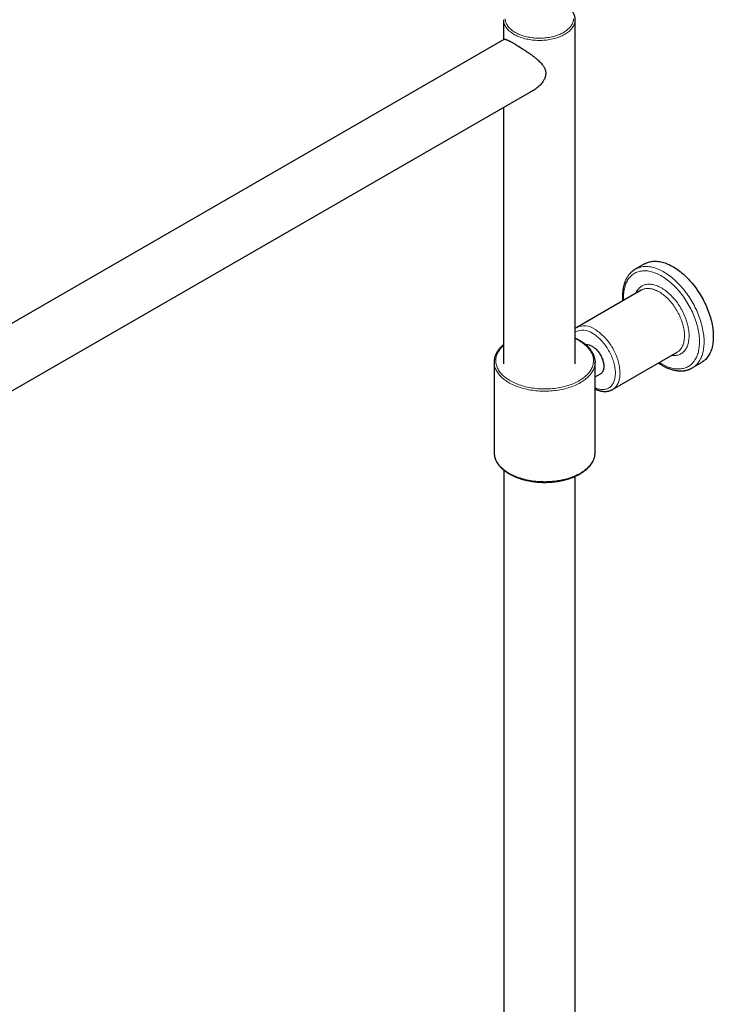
# Model space of a CAD drawing. Header units: millimetres. Extents: x 8 to 2401, y 12 to 2404.
# Tile 21 of 33: x 2123 to 2336, y 856 to 1158. Entities that reach past the tile are written whole.
import ezdxf

# ---------------------------------------------------------------- set-up
doc = ezdxf.new("R2010")
doc.units = ezdxf.units.MM

msp = doc.modelspace()

# ---------------------------------------------------------------- linework, layer by layer
at = {"color": 7, "linetype": 'Continuous', "lineweight": 30}
for p, q in [((2271.72, 1157.86), (2271.72, 1157.87)), ((2271.72, 1157.86), (2271.72, 1151.7)), ((2293.72, 1052.28), (2293.72, 1157.86)), ((2272.03, 1151.89), (2008.47, 999.99)), ((2012.14, 981.33), (2281.66, 1136.66)), ((2271.72, 1130.93), (2271.72, 1052.28)), ((2314.98, 1082.95), (2312.15, 1081.32)), ((2313.99, 1074.87), (2294.19, 1063.44)), ((2305.19, 1044.39), (2324.99, 1055.82)), ((2268.84, 1052.81), (2268.84, 1025.05)), ((2299.84, 1025.05), (2299.84, 1052.81)), ((2329.65, 1051), (2332.48, 1052.64)), ((2299.84, 1048.23), (2301.48, 1049.17)), ((2329.66, 1051.01), (2329.65, 1051)), ((2271.77, 1019.68), (2271.77, 403.14)), ((2293.67, 403.14), (2293.67, 1017.72))]:
    msp.add_line(p, q, dxfattribs=at)
at = {"color": 252, "linetype": 'Continuous', "lineweight": 0, "flags": 128}
for points in [[(2293.72, 1157.86), (2293.72, 1157.82), (2293.7, 1157.54), (2293.67, 1157.27), (2293.61, 1156.99), (2293.54, 1156.71), (2293.44, 1156.44), (2293.32, 1156.17), (2293.18, 1155.9), (2293.02, 1155.64), (2292.84, 1155.38), (2292.64, 1155.13), (2292.43, 1154.88), (2292.19, 1154.63), (2291.93, 1154.4), (2291.66, 1154.17), (2291.37, 1153.94), (2291.06, 1153.73), (2290.74, 1153.52), (2290.4, 1153.32), (2290.05, 1153.13), (2289.68, 1152.95), (2289.3, 1152.78), (2288.91, 1152.61), (2288.5, 1152.46), (2288.09, 1152.32), (2287.66, 1152.19), (2287.22, 1152.07), (2286.78, 1151.96), (2286.33, 1151.86), (2285.87, 1151.78), (2285.4, 1151.7), (2284.93, 1151.64), (2284.45, 1151.59), (2283.97, 1151.55), (2283.49, 1151.53), (2283.01, 1151.52), (2282.53, 1151.51), (2282.04, 1151.52), (2281.56, 1151.55), (2281.08, 1151.58), (2280.61, 1151.63), (2280.13, 1151.69), (2279.67, 1151.76), (2279.21, 1151.85), (2278.75, 1151.94), (2278.31, 1152.05), (2277.87, 1152.16), (2277.44, 1152.29), (2277.02, 1152.43), (2276.61, 1152.58), (2276.22, 1152.74), (2275.83, 1152.91), (2275.46, 1153.09), (2275.11, 1153.28), (2274.76, 1153.48), (2274.44, 1153.68), (2274.13, 1153.9), (2273.83, 1154.12), (2273.56, 1154.35), (2273.3, 1154.58), (2273.06, 1154.82), (2272.84, 1155.07), (2272.63, 1155.33), (2272.45, 1155.58), (2272.29, 1155.85), (2272.14, 1156.11), (2272.02, 1156.38), (2271.92, 1156.66), (2271.84, 1156.93), (2271.78, 1157.21), (2271.74, 1157.49), (2271.72, 1157.76), (2271.72, 1157.86)], [(2272.22, 1158.14), (2272.24, 1157.87), (2272.28, 1157.6), (2272.35, 1157.33), (2272.43, 1157.06), (2272.53, 1156.8), (2272.66, 1156.53), (2272.8, 1156.27), (2272.97, 1156.02), (2273.15, 1155.77), (2273.36, 1155.52), (2273.58, 1155.28), (2273.82, 1155.05), (2274.08, 1154.82), (2274.36, 1154.6), (2274.65, 1154.39), (2274.96, 1154.19), (2275.29, 1153.99), (2275.63, 1153.8), (2275.98, 1153.62), (2276.35, 1153.45), (2276.73, 1153.29), (2277.12, 1153.14), (2277.53, 1153), (2277.94, 1152.87), (2278.37, 1152.75), (2278.8, 1152.65), (2279.24, 1152.55), (2279.69, 1152.47), (2280.14, 1152.39), (2280.6, 1152.33), (2281.07, 1152.29), (2281.53, 1152.25), (2282, 1152.22), (2282.47, 1152.21), (2282.94, 1152.21), (2283.42, 1152.22), (2283.88, 1152.25), (2284.35, 1152.28), (2284.82, 1152.33), (2285.27, 1152.39), (2285.73, 1152.46), (2286.18, 1152.55), (2286.62, 1152.64), (2287.05, 1152.75), (2287.48, 1152.87), (2287.89, 1153), (2288.3, 1153.14), (2288.69, 1153.29), (2289.07, 1153.45), (2289.44, 1153.62), (2289.8, 1153.79), (2290.14, 1153.98), (2290.46, 1154.18), (2290.77, 1154.38), (2291.07, 1154.6), (2291.34, 1154.82), (2291.6, 1155.04), (2291.85, 1155.28), (2292.07, 1155.51), (2292.27, 1155.76), (2292.46, 1156.01), (2292.63, 1156.26), (2292.77, 1156.52), (2292.9, 1156.79), (2293, 1157.05), (2293.09, 1157.32), (2293.15, 1157.59), (2293.19, 1157.86), (2293.21, 1158.13)], [(2312.15, 1081.32), (2312.19, 1081.34), (2312.5, 1081.5), (2312.82, 1081.65), (2313.15, 1081.77), (2313.49, 1081.88), (2313.84, 1081.97), (2314.19, 1082.04), (2314.56, 1082.09), (2314.93, 1082.12), (2315.31, 1082.13), (2315.7, 1082.13), (2316.09, 1082.1), (2316.49, 1082.06), (2316.89, 1081.99), (2317.3, 1081.91), (2317.72, 1081.81), (2318.13, 1081.68), (2318.55, 1081.54), (2318.98, 1081.39), (2319.4, 1081.21), (2319.83, 1081.01), (2320.26, 1080.8), (2320.69, 1080.57), (2321.12, 1080.32), (2321.55, 1080.06), (2321.97, 1079.78), (2322.4, 1079.48), (2322.83, 1079.16), (2323.25, 1078.83), (2323.67, 1078.49), (2324.09, 1078.13), (2324.5, 1077.75), (2324.91, 1077.37), (2325.31, 1076.96), (2325.71, 1076.55), (2326.1, 1076.12), (2326.49, 1075.68), (2326.87, 1075.23), (2327.24, 1074.77), (2327.61, 1074.3), (2327.96, 1073.81), (2328.31, 1073.32), (2328.65, 1072.82), (2328.98, 1072.32), (2329.3, 1071.8), (2329.61, 1071.28), (2329.91, 1070.75), (2330.2, 1070.22), (2330.48, 1069.68), (2330.75, 1069.13), (2331, 1068.59), (2331.24, 1068.04), (2331.47, 1067.49), (2331.69, 1066.93), (2331.89, 1066.38), (2332.08, 1065.82), (2332.26, 1065.27), (2332.42, 1064.72), (2332.57, 1064.17), (2332.71, 1063.62), (2332.83, 1063.07), (2332.94, 1062.53), (2333.03, 1061.99), (2333.11, 1061.46), (2333.17, 1060.93), (2333.22, 1060.41), (2333.25, 1059.9), (2333.27, 1059.39), (2333.28, 1058.89), (2333.26, 1058.4), (2333.24, 1057.92), (2333.2, 1057.45), (2333.14, 1056.99), (2333.07, 1056.54), (2332.99, 1056.11), (2332.89, 1055.68), (2332.77, 1055.27), (2332.64, 1054.87), (2332.5, 1054.49), (2332.34, 1054.11), (2332.17, 1053.76), (2331.99, 1053.42), (2331.79, 1053.09), (2331.58, 1052.78), (2331.36, 1052.48), (2331.12, 1052.2), (2330.87, 1051.94), (2330.61, 1051.7), (2330.34, 1051.47), (2330.06, 1051.26), (2329.76, 1051.07), (2329.66, 1051.01)], [(2320.19, 1052.28), (2320.61, 1052.05), (2321.03, 1051.83), (2321.45, 1051.63), (2321.86, 1051.45), (2322.28, 1051.29), (2322.69, 1051.15), (2323.1, 1051.03), (2323.5, 1050.92), (2323.9, 1050.84), (2324.29, 1050.77), (2324.68, 1050.72), (2325.07, 1050.7), (2325.44, 1050.69), (2325.82, 1050.7), (2326.18, 1050.73), (2326.53, 1050.78), (2326.88, 1050.85), (2327.22, 1050.94), (2327.55, 1051.05), (2327.87, 1051.17), (2328.18, 1051.32), (2328.48, 1051.48), (2328.77, 1051.67), (2329.05, 1051.87), (2329.32, 1052.09), (2329.57, 1052.32), (2329.81, 1052.57), (2330.05, 1052.85), (2330.26, 1053.13), (2330.47, 1053.44), (2330.66, 1053.75), (2330.84, 1054.09), (2331, 1054.44), (2331.15, 1054.8), (2331.29, 1055.18), (2331.41, 1055.57), (2331.52, 1055.98), (2331.61, 1056.4), (2331.69, 1056.83), (2331.76, 1057.27), (2331.8, 1057.72), (2331.84, 1058.18), (2331.86, 1058.66), (2331.86, 1059.14), (2331.85, 1059.63), (2331.82, 1060.13), (2331.78, 1060.63), (2331.73, 1061.14), (2331.66, 1061.66), (2331.57, 1062.18), (2331.47, 1062.71), (2331.35, 1063.24), (2331.22, 1063.78), (2331.08, 1064.31), (2330.92, 1064.85), (2330.75, 1065.39), (2330.57, 1065.93), (2330.37, 1066.47), (2330.16, 1067.01), (2329.93, 1067.55), (2329.69, 1068.09), (2329.45, 1068.62), (2329.18, 1069.15), (2328.91, 1069.67), (2328.63, 1070.19), (2328.33, 1070.71), (2328.03, 1071.21), (2327.71, 1071.72), (2327.39, 1072.21), (2327.05, 1072.69), (2326.71, 1073.17), (2326.36, 1073.63), (2326, 1074.09), (2325.63, 1074.53), (2325.26, 1074.97), (2324.88, 1075.39), (2324.49, 1075.8), (2324.1, 1076.19), (2323.7, 1076.58), (2323.3, 1076.95), (2322.89, 1077.3), (2322.48, 1077.64), (2322.07, 1077.97), (2321.66, 1078.27), (2321.24, 1078.57), (2320.82, 1078.84), (2320.4, 1079.1), (2319.98, 1079.34), (2319.57, 1079.57), (2319.15, 1079.77), (2318.73, 1079.96), (2318.32, 1080.13), (2317.91, 1080.28), (2317.5, 1080.42), (2317.09, 1080.53), (2316.69, 1080.63), (2316.29, 1080.7), (2315.9, 1080.76), (2315.51, 1080.79), (2315.13, 1080.81), (2314.76, 1080.81), (2314.39, 1080.79), (2314.03, 1080.75), (2313.68, 1080.69), (2313.34, 1080.61), (2313, 1080.51), (2312.68, 1080.39), (2312.36, 1080.26), (2312.06, 1080.1), (2311.76, 1079.93), (2311.48, 1079.74), (2311.2, 1079.53), (2310.94, 1079.3), (2310.69, 1079.06), (2310.46, 1078.79), (2310.23, 1078.52), (2310.02, 1078.22), (2309.82, 1077.91), (2309.64, 1077.58), (2309.47, 1077.24), (2309.31, 1076.88), (2309.16, 1076.51), (2309.04, 1076.13), (2308.92, 1075.73), (2308.82, 1075.32), (2308.73, 1074.89), (2308.66, 1074.46), (2308.61, 1074.01), (2308.57, 1073.55), (2308.54, 1073.08), (2308.53, 1072.61), (2308.53, 1072.12), (2308.55, 1071.73)], [(2312.3, 1073.89), (2312.42, 1074.16), (2312.57, 1074.45), (2312.73, 1074.72), (2312.91, 1074.98), (2313.1, 1075.22), (2313.3, 1075.44), (2313.51, 1075.65), (2313.74, 1075.84), (2313.98, 1076.01), (2314.23, 1076.16), (2314.49, 1076.3), (2314.76, 1076.41), (2315.03, 1076.51), (2315.32, 1076.59), (2315.62, 1076.64), (2315.93, 1076.68), (2316.24, 1076.7), (2316.56, 1076.7), (2316.89, 1076.68), (2317.22, 1076.65), (2317.56, 1076.59), (2317.9, 1076.51), (2318.24, 1076.41), (2318.59, 1076.3), (2318.95, 1076.16), (2319.3, 1076.01), (2319.66, 1075.84), (2320.02, 1075.65), (2320.37, 1075.44), (2320.73, 1075.22), (2321.09, 1074.98), (2321.44, 1074.72), (2321.79, 1074.45), (2322.14, 1074.16), (2322.49, 1073.86), (2322.83, 1073.54), (2323.17, 1073.21), (2323.5, 1072.86), (2323.83, 1072.51), (2324.15, 1072.14), (2324.46, 1071.76), (2324.77, 1071.36), (2325.07, 1070.96), (2325.35, 1070.55), (2325.63, 1070.13), (2325.9, 1069.71), (2326.16, 1069.27), (2326.41, 1068.83), (2326.65, 1068.38), (2326.88, 1067.93), (2327.09, 1067.48), (2327.29, 1067.02), (2327.48, 1066.56), (2327.66, 1066.1), (2327.82, 1065.64), (2327.97, 1065.18), (2328.11, 1064.72), (2328.23, 1064.26), (2328.34, 1063.8), (2328.43, 1063.35), (2328.51, 1062.9), (2328.57, 1062.46), (2328.62, 1062.02), (2328.66, 1061.59), (2328.68, 1061.17), (2328.68, 1060.75), (2328.67, 1060.34), (2328.64, 1059.95), (2328.6, 1059.56), (2328.54, 1059.18), (2328.47, 1058.82), (2328.39, 1058.47), (2328.29, 1058.13), (2328.17, 1057.81), (2328.04, 1057.49), (2327.9, 1057.2), (2327.74, 1056.92), (2327.57, 1056.65), (2327.39, 1056.4), (2327.19, 1056.17), (2326.98, 1055.96), (2326.76, 1055.76), (2326.53, 1055.58), (2326.29, 1055.42), (2326.03, 1055.27), (2325.77, 1055.15), (2325.49, 1055.04), (2325.21, 1054.95), (2324.92, 1054.88), (2324.62, 1054.84), (2324.31, 1054.81), (2323.99, 1054.8), (2323.67, 1054.81), (2323.34, 1054.84), (2323.3, 1054.84)], [(2324.99, 1055.82), (2325.02, 1055.83), (2325.25, 1055.99), (2325.48, 1056.15), (2325.69, 1056.34), (2325.89, 1056.55), (2326.08, 1056.77), (2326.25, 1057), (2326.41, 1057.26), (2326.56, 1057.53), (2326.7, 1057.81), (2326.82, 1058.11), (2326.93, 1058.42), (2327.02, 1058.75), (2327.1, 1059.09), (2327.16, 1059.44), (2327.21, 1059.8), (2327.24, 1060.18), (2327.26, 1060.56), (2327.26, 1060.95), (2327.25, 1061.35), (2327.23, 1061.76), (2327.19, 1062.18), (2327.13, 1062.6), (2327.06, 1063.03), (2326.97, 1063.46), (2326.87, 1063.89), (2326.76, 1064.33), (2326.63, 1064.77), (2326.49, 1065.21), (2326.33, 1065.65), (2326.17, 1066.09), (2325.98, 1066.53), (2325.79, 1066.97), (2325.58, 1067.4), (2325.37, 1067.83), (2325.14, 1068.26), (2324.9, 1068.68), (2324.65, 1069.09), (2324.38, 1069.49), (2324.11, 1069.89), (2323.84, 1070.28), (2323.55, 1070.66), (2323.25, 1071.03), (2322.95, 1071.39), (2322.64, 1071.73), (2322.33, 1072.07), (2322, 1072.39), (2321.68, 1072.7), (2321.35, 1072.99), (2321.02, 1073.27), (2320.68, 1073.53), (2320.34, 1073.78), (2320, 1074.01), (2319.66, 1074.22), (2319.32, 1074.42), (2318.98, 1074.6), (2318.63, 1074.76), (2318.3, 1074.91), (2317.96, 1075.03), (2317.63, 1075.14), (2317.3, 1075.23), (2316.97, 1075.29), (2316.65, 1075.34), (2316.33, 1075.37), (2316.02, 1075.38), (2315.72, 1075.38), (2315.43, 1075.35), (2315.14, 1075.3), (2314.86, 1075.23), (2314.59, 1075.15), (2314.33, 1075.04), (2314.08, 1074.92), (2313.99, 1074.87)], [(2299.84, 1044.9), (2299.96, 1044.85), (2300.28, 1044.73), (2300.6, 1044.62), (2300.92, 1044.53), (2301.23, 1044.47), (2301.54, 1044.42), (2301.84, 1044.39), (2302.13, 1044.38), (2302.42, 1044.39), (2302.7, 1044.41), (2302.98, 1044.46), (2303.24, 1044.53), (2303.5, 1044.62), (2303.74, 1044.72), (2303.98, 1044.84), (2304.21, 1044.99), (2304.42, 1045.15), (2304.62, 1045.33), (2304.81, 1045.52), (2304.99, 1045.74), (2305.16, 1045.97), (2305.31, 1046.21), (2305.45, 1046.47), (2305.57, 1046.75), (2305.69, 1047.04), (2305.78, 1047.34), (2305.86, 1047.66), (2305.93, 1047.99), (2305.98, 1048.33), (2306.02, 1048.69), (2306.04, 1049.05), (2306.05, 1049.42), (2306.04, 1049.8), (2306.02, 1050.19), (2305.98, 1050.59), (2305.93, 1050.99), (2305.86, 1051.4), (2305.78, 1051.81), (2305.69, 1052.23), (2305.57, 1052.65), (2305.45, 1053.07), (2305.31, 1053.49), (2305.16, 1053.91), (2304.99, 1054.33), (2304.81, 1054.75), (2304.62, 1055.17), (2304.42, 1055.58), (2304.21, 1055.99), (2303.98, 1056.39), (2303.74, 1056.79), (2303.5, 1057.18), (2303.24, 1057.56), (2302.98, 1057.93), (2302.7, 1058.3), (2302.42, 1058.65), (2302.13, 1058.99), (2301.84, 1059.33), (2301.54, 1059.64), (2301.23, 1059.95), (2300.92, 1060.24), (2300.6, 1060.52), (2300.28, 1060.78), (2299.96, 1061.03), (2299.63, 1061.26), (2299.31, 1061.47), (2298.98, 1061.67)], [(2299.69, 1062.9), (2300.03, 1062.69), (2300.37, 1062.47), (2300.71, 1062.23), (2301.05, 1061.97), (2301.38, 1061.7), (2301.72, 1061.41), (2302.04, 1061.11), (2302.37, 1060.8), (2302.68, 1060.47), (2303, 1060.13), (2303.3, 1059.78), (2303.6, 1059.42), (2303.89, 1059.04), (2304.18, 1058.66), (2304.45, 1058.26), (2304.72, 1057.86), (2304.97, 1057.45), (2305.22, 1057.04), (2305.45, 1056.61), (2305.68, 1056.19), (2305.89, 1055.76), (2306.09, 1055.32), (2306.28, 1054.88), (2306.45, 1054.44), (2306.61, 1054), (2306.76, 1053.56), (2306.9, 1053.12), (2307.02, 1052.68), (2307.13, 1052.24), (2307.22, 1051.81), (2307.3, 1051.38), (2307.36, 1050.96), (2307.41, 1050.54), (2307.44, 1050.13), (2307.46, 1049.72), (2307.47, 1049.32), (2307.45, 1048.94), (2307.43, 1048.56), (2307.39, 1048.19), (2307.33, 1047.83), (2307.26, 1047.49), (2307.18, 1047.16), (2307.08, 1046.84), (2306.96, 1046.53), (2306.83, 1046.24), (2306.69, 1045.96), (2306.54, 1045.7), (2306.37, 1045.45), (2306.19, 1045.22), (2305.99, 1045.01), (2305.78, 1044.82), (2305.57, 1044.64), (2305.34, 1044.48), (2305.19, 1044.39)], [(2271.72, 1057.9), (2271.63, 1057.82), (2271.34, 1057.54), (2271.07, 1057.25), (2270.82, 1056.96), (2270.58, 1056.67), (2270.37, 1056.36), (2270.17, 1056.06), (2270, 1055.75), (2269.84, 1055.44), (2269.71, 1055.12), (2269.6, 1054.8), (2269.5, 1054.48), (2269.43, 1054.16), (2269.38, 1053.83), (2269.35, 1053.51), (2269.34, 1053.18), (2269.36, 1052.85), (2269.39, 1052.53), (2269.45, 1052.2), (2269.52, 1051.88), (2269.62, 1051.56), (2269.74, 1051.24), (2269.88, 1050.93), (2270.04, 1050.61), (2270.22, 1050.31), (2270.42, 1050), (2270.64, 1049.7), (2270.88, 1049.41), (2271.14, 1049.12), (2271.41, 1048.83), (2271.71, 1048.55), (2272.02, 1048.28), (2272.35, 1048.02), (2272.7, 1047.76), (2273.06, 1047.51), (2273.44, 1047.27), (2273.84, 1047.04), (2274.25, 1046.82), (2274.67, 1046.6), (2275.11, 1046.4), (2275.56, 1046.2), (2276.03, 1046.02), (2276.5, 1045.84), (2276.99, 1045.67), (2277.48, 1045.52), (2277.99, 1045.38), (2278.51, 1045.24), (2279.03, 1045.12), (2279.56, 1045.01), (2280.1, 1044.92), (2280.64, 1044.83), (2281.19, 1044.75), (2281.75, 1044.69), (2282.3, 1044.64), (2282.87, 1044.6), (2283.43, 1044.58), (2283.99, 1044.56), (2284.56, 1044.56), (2285.12, 1044.57), (2285.68, 1044.6), (2286.24, 1044.63), (2286.8, 1044.68), (2287.36, 1044.74), (2287.91, 1044.81), (2288.45, 1044.89), (2288.99, 1044.99), (2289.53, 1045.09), (2290.05, 1045.21), (2290.57, 1045.34), (2291.08, 1045.48), (2291.58, 1045.63), (2292.07, 1045.8), (2292.55, 1045.97), (2293.01, 1046.15), (2293.47, 1046.35), (2293.91, 1046.55), (2294.34, 1046.76), (2294.75, 1046.98), (2295.15, 1047.21), (2295.53, 1047.45), (2295.9, 1047.7), (2296.25, 1047.95), (2296.59, 1048.22), (2296.9, 1048.49), (2297.2, 1048.76), (2297.48, 1049.04), (2297.75, 1049.33), (2297.99, 1049.63), (2298.22, 1049.93), (2298.42, 1050.23), (2298.61, 1050.54), (2298.77, 1050.85), (2298.91, 1051.16), (2299.04, 1051.48), (2299.14, 1051.8), (2299.22, 1052.12), (2299.28, 1052.45), (2299.32, 1052.77), (2299.34, 1053.1), (2299.34, 1053.42), (2299.32, 1053.75), (2299.27, 1054.07), (2299.2, 1054.4), (2299.12, 1054.72), (2299.01, 1055.04), (2298.88, 1055.36), (2298.73, 1055.67), (2298.56, 1055.98), (2298.37, 1056.29), (2298.16, 1056.59), (2297.93, 1056.89), (2297.68, 1057.18), (2297.42, 1057.47), (2297.13, 1057.75), (2296.83, 1058.02), (2296.5, 1058.29), (2296.17, 1058.55), (2295.81, 1058.8), (2295.44, 1059.05), (2295.05, 1059.29), (2294.65, 1059.51), (2294.23, 1059.73), (2293.8, 1059.94), (2293.72, 1059.98)], [(2299.84, 1052.56), (2299.83, 1052.4), (2299.79, 1052.07), (2299.73, 1051.74), (2299.65, 1051.41), (2299.55, 1051.09), (2299.43, 1050.76), (2299.29, 1050.44), (2299.13, 1050.13), (2298.95, 1049.81), (2298.75, 1049.5), (2298.52, 1049.2), (2298.28, 1048.9), (2298.02, 1048.6), (2297.74, 1048.31), (2297.45, 1048.03), (2297.13, 1047.76), (2296.8, 1047.49), (2296.45, 1047.22), (2296.08, 1046.97), (2295.7, 1046.72), (2295.3, 1046.49), (2294.89, 1046.26), (2294.46, 1046.04), (2294.02, 1045.82), (2293.57, 1045.62), (2293.1, 1045.43), (2292.63, 1045.25), (2292.14, 1045.08), (2291.63, 1044.92), (2291.12, 1044.77), (2290.6, 1044.63), (2290.08, 1044.5), (2289.54, 1044.38), (2289, 1044.28), (2288.45, 1044.18), (2287.89, 1044.1), (2287.33, 1044.03), (2286.77, 1043.97), (2286.2, 1043.93), (2285.63, 1043.9), (2285.06, 1043.87), (2284.49, 1043.86), (2283.91, 1043.87), (2283.34, 1043.88), (2282.77, 1043.91), (2282.2, 1043.95), (2281.64, 1044), (2281.07, 1044.07), (2280.52, 1044.14), (2279.96, 1044.23), (2279.42, 1044.33), (2278.88, 1044.44), (2278.35, 1044.56), (2277.82, 1044.7), (2277.31, 1044.84), (2276.8, 1045), (2276.31, 1045.16), (2275.82, 1045.34), (2275.35, 1045.53), (2274.89, 1045.72), (2274.44, 1045.93), (2274.01, 1046.14), (2273.59, 1046.37), (2273.18, 1046.6), (2272.79, 1046.85), (2272.42, 1047.1), (2272.06, 1047.35), (2271.72, 1047.62), (2271.4, 1047.89), (2271.09, 1048.17), (2270.8, 1048.46), (2270.53, 1048.75), (2270.28, 1049.05), (2270.05, 1049.35), (2269.84, 1049.66), (2269.65, 1049.97), (2269.48, 1050.28), (2269.32, 1050.6), (2269.19, 1050.93), (2269.08, 1051.25), (2268.99, 1051.58), (2268.92, 1051.9), (2268.88, 1052.23), (2268.85, 1052.55)], [(2319.54, 1052.67), (2319.78, 1052.53), (2320.19, 1052.28)], [(2268.85, 1024.78), (2268.88, 1024.47), (2268.92, 1024.14), (2268.99, 1023.81), (2269.08, 1023.49), (2269.19, 1023.16), (2269.32, 1022.84), (2269.48, 1022.52), (2269.65, 1022.21), (2269.84, 1021.89), (2270.05, 1021.59), (2270.28, 1021.29), (2270.53, 1020.99), (2270.8, 1020.7), (2271.09, 1020.41), (2271.4, 1020.13), (2271.72, 1019.86), (2272.06, 1019.59), (2272.42, 1019.33), (2272.79, 1019.08), (2273.18, 1018.84), (2273.59, 1018.61), (2274.01, 1018.38), (2274.44, 1018.17), (2274.89, 1017.96), (2275.35, 1017.76), (2275.82, 1017.58), (2276.31, 1017.4), (2276.8, 1017.23), (2277.31, 1017.08), (2277.82, 1016.93), (2278.35, 1016.8), (2278.88, 1016.68), (2279.42, 1016.57), (2279.96, 1016.47), (2280.52, 1016.38), (2281.07, 1016.3), (2281.64, 1016.24), (2282.2, 1016.19), (2282.77, 1016.15), (2283.34, 1016.12), (2283.91, 1016.11), (2284.49, 1016.1), (2285.06, 1016.11), (2285.63, 1016.13), (2286.2, 1016.17), (2286.77, 1016.21), (2287.33, 1016.27), (2287.89, 1016.34), (2288.45, 1016.42), (2289, 1016.51), (2289.54, 1016.62), (2290.08, 1016.74), (2290.6, 1016.86), (2291.12, 1017), (2291.63, 1017.15), (2292.14, 1017.31), (2292.63, 1017.49), (2293.1, 1017.67), (2293.57, 1017.86), (2294.02, 1018.06), (2294.46, 1018.27), (2294.89, 1018.49), (2295.3, 1018.72), (2295.7, 1018.96), (2296.08, 1019.21), (2296.45, 1019.46), (2296.8, 1019.72), (2297.13, 1019.99), (2297.45, 1020.27), (2297.74, 1020.55), (2298.02, 1020.84), (2298.28, 1021.14), (2298.52, 1021.44), (2298.75, 1021.74), (2298.95, 1022.05), (2299.13, 1022.36), (2299.29, 1022.68), (2299.43, 1023), (2299.55, 1023.32), (2299.65, 1023.65), (2299.73, 1023.98), (2299.79, 1024.31), (2299.83, 1024.64), (2299.84, 1024.79)]]:
    msp.add_lwpolyline(points, dxfattribs=at)
at = {"color": 7, "linetype": 'Continuous', "lineweight": 30, "flags": 128}
for points in [[(2314.98, 1082.95), (2315.25, 1083.09), (2315.57, 1083.24), (2315.9, 1083.38), (2316.23, 1083.49), (2316.58, 1083.58), (2316.93, 1083.66), (2317.3, 1083.71), (2317.67, 1083.75), (2318.05, 1083.77), (2318.43, 1083.76), (2318.82, 1083.74), (2319.22, 1083.7), (2319.62, 1083.64), (2320.03, 1083.56), (2320.44, 1083.47), (2320.86, 1083.35), (2321.28, 1083.21), (2321.7, 1083.06), (2322.12, 1082.89), (2322.55, 1082.7), (2322.98, 1082.49), (2323.41, 1082.26), (2323.84, 1082.02), (2324.27, 1081.76), (2324.7, 1081.48), (2325.12, 1081.19), (2325.55, 1080.88), (2325.97, 1080.55), (2326.39, 1080.21), (2326.81, 1079.85), (2327.23, 1079.48), (2327.64, 1079.1), (2328.04, 1078.7), (2328.44, 1078.29), (2328.83, 1077.86), (2329.22, 1077.43), (2329.6, 1076.98), (2329.98, 1076.52), (2330.35, 1076.05), (2330.7, 1075.57), (2331.06, 1075.08), (2331.4, 1074.58), (2331.73, 1074.08), (2332.05, 1073.56), (2332.37, 1073.04), (2332.67, 1072.52), (2332.96, 1071.98), (2333.24, 1071.45), (2333.51, 1070.9), (2333.77, 1070.36), (2334.01, 1069.81), (2334.24, 1069.26), (2334.46, 1068.7), (2334.67, 1068.15), (2334.87, 1067.6), (2335.05, 1067.04), (2335.21, 1066.49), (2335.37, 1065.94), (2335.51, 1065.39), (2335.63, 1064.84), (2335.74, 1064.3), (2335.84, 1063.76), (2335.92, 1063.22), (2335.99, 1062.7), (2336.04, 1062.17), (2336.07, 1061.66), (2336.1, 1061.15), (2336.1, 1060.65)], [(2336.1, 1060.65), (2336.1, 1060.16), (2336.07, 1059.67), (2336.04, 1059.2), (2335.99, 1058.74), (2335.92, 1058.29), (2335.84, 1057.85), (2335.74, 1057.42), (2335.63, 1057), (2335.51, 1056.6), (2335.37, 1056.21), (2335.21, 1055.84), (2335.05, 1055.48), (2334.87, 1055.13), (2334.67, 1054.8), (2334.46, 1054.49), (2334.24, 1054.19), (2334.01, 1053.91), (2333.77, 1053.64), (2333.51, 1053.39), (2333.24, 1053.16), (2332.96, 1052.95), (2332.67, 1052.75), (2332.48, 1052.64)], [(2298.98, 1057.59), (2299.21, 1057.45), (2299.44, 1057.29), (2299.67, 1057.11), (2299.9, 1056.92), (2300.12, 1056.72), (2300.33, 1056.5), (2300.54, 1056.26), (2300.75, 1056.02), (2300.95, 1055.77), (2301.13, 1055.5), (2301.31, 1055.23), (2301.48, 1054.95), (2301.64, 1054.66), (2301.79, 1054.37), (2301.92, 1054.08), (2302.04, 1053.78), (2302.15, 1053.48), (2302.25, 1053.18), (2302.33, 1052.88), (2302.4, 1052.59), (2302.45, 1052.3), (2302.49, 1052.01), (2302.51, 1051.74), (2302.52, 1051.46), (2302.51, 1051.2), (2302.49, 1050.95), (2302.45, 1050.71), (2302.4, 1050.48), (2302.33, 1050.26), (2302.25, 1050.06), (2302.15, 1049.87), (2302.04, 1049.7), (2301.92, 1049.54), (2301.79, 1049.4), (2301.64, 1049.28), (2301.48, 1049.17), (2301.48, 1049.17)], [(2299.84, 1053.05), (2299.84, 1052.73), (2299.84, 1052.56)], [(2268.84, 1025.05), (2268.85, 1024.8), (2268.85, 1024.78)], [(2299.84, 1024.79), (2299.84, 1024.97), (2299.84, 1025.05)]]:
    msp.add_lwpolyline(points, dxfattribs=at)
at = {"color": 252, "linetype": 'Continuous', "lineweight": 0}
for centre, radius, start, end in [((2296.47, 1058.39), 5.54, 54.3956, 114.2377), ((2296.1, 1057.85), 4.78, 52.996, 119.9209)]:
    msp.add_arc(centre, radius, start, end, dxfattribs=at)
at = {"color": 7, "linetype": 'Continuous', "lineweight": 30}
for centre, radius, start, end in [((2297.38, 1055.09), 2.97, 57.226, 95.5401), ((2274.01, 1052.81), 5.17, 177.0422, 182.9296)]:
    msp.add_arc(centre, radius, start, end, dxfattribs=at)
for points, knots in [([(2293.72, 1157.87), (2293.72, 1157.89), (2293.72, 1158.01), (2293.7, 1158.23), (2293.67, 1158.5), (2293.62, 1158.77), (2293.54, 1159.05), (2293.45, 1159.32), (2293.34, 1159.58), (2293.22, 1159.85), (2293.07, 1160.11), (2292.9, 1160.37), (2292.72, 1160.62), (2292.52, 1160.87), (2292.3, 1161.11), (2292.07, 1161.35), (2291.81, 1161.58), (2291.55, 1161.8), (2291.26, 1162.02), (2290.96, 1162.23), (2290.68, 1162.41), (2290.48, 1162.53), (2290.4, 1162.58)], [0, 0, 0, 0, 0.015797, 0.066914, 0.118036, 0.169218, 0.220516, 0.271978, 0.323641, 0.37553, 0.427659, 0.480025, 0.532619, 0.585422, 0.638408, 0.691549, 0.744815, 0.798178, 0.851613, 0.905097, 0.958611, 1, 1, 1, 1]), ([(2271.77, 1151.73), (2271.79, 1151.77), (2271.83, 1151.84), (2271.94, 1151.88), (2272.05, 1151.89), (2272.15, 1151.88), (2272.27, 1151.86), (2272.41, 1151.82), (2272.57, 1151.77), (2272.76, 1151.69), (2273, 1151.59), (2273.3, 1151.45), (2273.64, 1151.28), (2273.95, 1151.11), (2274.3, 1150.92), (2274.61, 1150.75), (2274.85, 1150.61), (2274.93, 1150.56)], [0, 0, 0, 0, 0.091621, 0.200105, 0.25471, 0.309426, 0.365472, 0.421656, 0.478291, 0.535093, 0.609071, 0.683996, 0.759429, 0.835936, 0.876711, 0.958727, 1, 1, 1, 1]), ([(2274.93, 1150.56), (2275.08, 1150.47), (2275.39, 1150.29), (2275.88, 1150), (2276.4, 1149.68), (2276.92, 1149.36), (2277.46, 1149.02), (2277.99, 1148.67), (2278.53, 1148.32), (2279.13, 1147.91), (2279.78, 1147.46), (2280.47, 1146.95), (2281.15, 1146.43), (2281.81, 1145.9), (2282.42, 1145.36), (2283, 1144.81), (2283.43, 1144.33), (2283.75, 1143.92), (2283.97, 1143.6), (2284.18, 1143.27), (2284.36, 1142.91), (2284.51, 1142.53), (2284.61, 1142.15), (2284.68, 1141.75), (2284.69, 1141.35), (2284.66, 1140.93), (2284.58, 1140.5), (2284.45, 1140.07), (2284.26, 1139.62), (2284.03, 1139.19), (2283.72, 1138.7), (2283.31, 1138.15), (2282.78, 1137.58), (2282.2, 1137.06), (2281.57, 1136.58), (2280.9, 1136.15), (2280.4, 1135.89), (2280.13, 1135.77), (2280.09, 1135.75)], [0, 0, 0, 0, 0.026573, 0.053592, 0.080834, 0.108525, 0.135092, 0.161996, 0.189061, 0.216441, 0.252578, 0.289254, 0.326184, 0.363617, 0.400429, 0.437715, 0.475255, 0.494298, 0.513391, 0.533869, 0.554549, 0.575345, 0.596397, 0.616886, 0.637747, 0.658806, 0.680258, 0.703145, 0.726386, 0.749784, 0.773476, 0.809283, 0.845611, 0.882172, 0.919199, 0.956491, 0.994302, 1, 1, 1, 1]), ([(2312.15, 1081.32), (2312.07, 1081.26), (2311.88, 1081.15), (2311.6, 1080.96), (2311.32, 1080.75), (2311.05, 1080.52), (2310.79, 1080.28), (2310.54, 1080.02), (2310.31, 1079.74), (2310.08, 1079.45), (2309.87, 1079.14), (2309.66, 1078.82), (2309.47, 1078.49), (2309.3, 1078.14), (2309.13, 1077.78), (2308.98, 1077.41), (2308.84, 1077.02), (2308.72, 1076.62), (2308.61, 1076.21), (2308.51, 1075.79), (2308.43, 1075.35), (2308.36, 1074.91), (2308.31, 1074.46), (2308.27, 1074), (2308.24, 1073.53), (2308.23, 1073.05), (2308.24, 1072.56), (2308.25, 1072.07), (2308.27, 1071.74), (2308.28, 1071.58)], [0, 0, 0, 0, 0.0307613, 0.0667782, 0.1028115, 0.1388915, 0.1750469, 0.2113036, 0.2476835, 0.2842041, 0.3208783, 0.3577134, 0.3947119, 0.4318715, 0.4691856, 0.506644, 0.5442338, 0.5819405, 0.6197483, 0.6576413, 0.6956041, 0.7336222, 0.7716823, 0.8097724, 0.8478823, 0.8860033, 0.9241273, 0.9622473, 1, 1, 1, 1]), ([(2294.19, 1063.44), (2294.16, 1063.42), (2294.04, 1063.35), (2293.88, 1063.25), (2293.76, 1063.16), (2293.72, 1063.12)], [0, 0, 0, 0, 0.21392, 0.714616, 1, 1, 1, 1]), ([(2271.72, 1058.15), (2271.66, 1058.1), (2271.5, 1057.96), (2271.24, 1057.73), (2270.96, 1057.46), (2270.69, 1057.17), (2270.44, 1056.89), (2270.2, 1056.59), (2269.99, 1056.29), (2269.79, 1055.99), (2269.61, 1055.68), (2269.45, 1055.37), (2269.31, 1055.05), (2269.18, 1054.74), (2269.08, 1054.42), (2268.99, 1054.1), (2268.93, 1053.78), (2268.88, 1053.45), (2268.86, 1053.23), (2268.85, 1053.11), (2268.85, 1053.1)], [0, 0, 0, 0, 0.032664, 0.093583, 0.15446, 0.21528, 0.276027, 0.336683, 0.397229, 0.457646, 0.517918, 0.578028, 0.637968, 0.697729, 0.757312, 0.816725, 0.875981, 0.935103, 0.994118, 1, 1, 1, 1]), ([(2299.84, 1053.07), (2299.83, 1053.17), (2299.82, 1053.37), (2299.78, 1053.68), (2299.72, 1054), (2299.64, 1054.32), (2299.54, 1054.64), (2299.42, 1054.96), (2299.29, 1055.27), (2299.13, 1055.58), (2298.96, 1055.89), (2298.77, 1056.19), (2298.56, 1056.49), (2298.33, 1056.78), (2298.09, 1057.07), (2297.83, 1057.36), (2297.55, 1057.63), (2297.25, 1057.91), (2296.94, 1058.17), (2296.62, 1058.43), (2296.28, 1058.68), (2295.92, 1058.93), (2295.55, 1059.16), (2295.16, 1059.39), (2294.77, 1059.61), (2294.36, 1059.82), (2294.01, 1059.99), (2293.79, 1060.09), (2293.72, 1060.12)], [0, 0, 0, 0, 0.03461, 0.073166, 0.111758, 0.150406, 0.189132, 0.227951, 0.266875, 0.305909, 0.345056, 0.384314, 0.423678, 0.463139, 0.502687, 0.542311, 0.581999, 0.62174, 0.661522, 0.701337, 0.741176, 0.78103, 0.820893, 0.860761, 0.900626, 0.940488, 0.980342, 1, 1, 1, 1]), ([(2319.28, 1052.52), (2319.4, 1052.44), (2319.66, 1052.27), (2320.03, 1052.04), (2320.29, 1051.89), (2320.4, 1051.82)], [0, 0, 0, 0, 0.3188078, 0.6922856, 1, 1, 1, 1]), ([(2320.4, 1051.82), (2320.48, 1051.78), (2320.69, 1051.66), (2321.04, 1051.47), (2321.46, 1051.26), (2321.88, 1051.06), (2322.3, 1050.89), (2322.72, 1050.73), (2323.14, 1050.59), (2323.56, 1050.46), (2323.97, 1050.36), (2324.38, 1050.27), (2324.79, 1050.2), (2325.19, 1050.14), (2325.59, 1050.11), (2325.98, 1050.09), (2326.37, 1050.1), (2326.75, 1050.12), (2327.12, 1050.16), (2327.49, 1050.21), (2327.84, 1050.29), (2328.19, 1050.38), (2328.54, 1050.49), (2328.87, 1050.62), (2329.19, 1050.76), (2329.45, 1050.89), (2329.61, 1050.98), (2329.66, 1051.01)], [0, 0, 0, 0, 0.02249, 0.064976, 0.107474, 0.14997, 0.192455, 0.234919, 0.27735, 0.319733, 0.362053, 0.404292, 0.446433, 0.488457, 0.530345, 0.57208, 0.613647, 0.655035, 0.696237, 0.737249, 0.778077, 0.818728, 0.85922, 0.899572, 0.93981, 0.979965, 1, 1, 1, 1]), ([(2299.84, 1044.54), (2299.93, 1044.5), (2300.13, 1044.4), (2300.44, 1044.27), (2300.78, 1044.15), (2301.12, 1044.04), (2301.46, 1043.95), (2301.79, 1043.88), (2302.12, 1043.83), (2302.45, 1043.8), (2302.77, 1043.78), (2303.09, 1043.79), (2303.4, 1043.81), (2303.7, 1043.85), (2303.99, 1043.91), (2304.28, 1043.99), (2304.56, 1044.08), (2304.82, 1044.2), (2305.03, 1044.3), (2305.15, 1044.37), (2305.19, 1044.39)], [0, 0, 0, 0, 0.045887, 0.10615, 0.166344, 0.226422, 0.286333, 0.346017, 0.405414, 0.464465, 0.523117, 0.581326, 0.639066, 0.696328, 0.753124, 0.809486, 0.865466, 0.921133, 0.976567, 1, 1, 1, 1]), ([(2268.85, 1024.77), (2268.85, 1024.75), (2268.86, 1024.63), (2268.88, 1024.4), (2268.93, 1024.07), (2268.99, 1023.75), (2269.08, 1023.43), (2269.18, 1023.12), (2269.31, 1022.8), (2269.45, 1022.49), (2269.61, 1022.18), (2269.79, 1021.88), (2269.99, 1021.57), (2270.2, 1021.28), (2270.43, 1020.98), (2270.68, 1020.7), (2270.95, 1020.41), (2271.23, 1020.14), (2271.53, 1019.87), (2271.85, 1019.6), (2272.18, 1019.35), (2272.53, 1019.1), (2272.89, 1018.86), (2273.27, 1018.62), (2273.65, 1018.4), (2274.06, 1018.18), (2274.47, 1017.97), (2274.9, 1017.77), (2275.33, 1017.58), (2275.78, 1017.4), (2276.24, 1017.23), (2276.71, 1017.07), (2277.19, 1016.91), (2277.68, 1016.77), (2278.17, 1016.64), (2278.67, 1016.52), (2279.18, 1016.41), (2279.7, 1016.31), (2280.22, 1016.22), (2280.75, 1016.14), (2281.28, 1016.07), (2281.81, 1016.01), (2282.35, 1015.96), (2282.89, 1015.93), (2283.43, 1015.9), (2283.97, 1015.89), (2284.51, 1015.89), (2285.06, 1015.9), (2285.6, 1015.92), (2286.14, 1015.95), (2286.68, 1015.99), (2287.21, 1016.05), (2287.74, 1016.11), (2288.27, 1016.18), (2288.79, 1016.27), (2289.31, 1016.37), (2289.82, 1016.47), (2290.33, 1016.59), (2290.83, 1016.72), (2291.32, 1016.86), (2291.8, 1017.01), (2292.27, 1017.17), (2292.73, 1017.33), (2293.19, 1017.51), (2293.63, 1017.7), (2294.06, 1017.9), (2294.48, 1018.1), (2294.89, 1018.31), (2295.28, 1018.54), (2295.66, 1018.77), (2296.03, 1019.01), (2296.38, 1019.25), (2296.72, 1019.51), (2297.04, 1019.77), (2297.35, 1020.04), (2297.64, 1020.31), (2297.91, 1020.59), (2298.17, 1020.88), (2298.41, 1021.17), (2298.63, 1021.47), (2298.84, 1021.77), (2299.02, 1022.08), (2299.19, 1022.39), (2299.34, 1022.7), (2299.47, 1023.02), (2299.58, 1023.34), (2299.67, 1023.66), (2299.74, 1023.98), (2299.8, 1024.3), (2299.83, 1024.57), (2299.83, 1024.72), (2299.83, 1024.77)], [0, 0, 0, 0, 0.001598, 0.012717, 0.023841, 0.034978, 0.046133, 0.057312, 0.068519, 0.079756, 0.091026, 0.102329, 0.113663, 0.125027, 0.136419, 0.147834, 0.15927, 0.170723, 0.182191, 0.193669, 0.205156, 0.216649, 0.228146, 0.239645, 0.251145, 0.262644, 0.274141, 0.285636, 0.297129, 0.308618, 0.320105, 0.331588, 0.343068, 0.354545, 0.366018, 0.377489, 0.388957, 0.400423, 0.411886, 0.423348, 0.434807, 0.446265, 0.457722, 0.469177, 0.480632, 0.492087, 0.503541, 0.514995, 0.526449, 0.537904, 0.54936, 0.560817, 0.572275, 0.583734, 0.595196, 0.606659, 0.618125, 0.629594, 0.641065, 0.65254, 0.664017, 0.675499, 0.686983, 0.698472, 0.709964, 0.72146, 0.732959, 0.744462, 0.755968, 0.767476, 0.778986, 0.790496, 0.802005, 0.813512, 0.825013, 0.836508, 0.847993, 0.859465, 0.870922, 0.882358, 0.893772, 0.905159, 0.916516, 0.927842, 0.939134, 0.950393, 0.961619, 0.972814, 0.983982, 0.995129, 1, 1, 1, 1])]:
    msp.add_open_spline(points, degree=3, knots=knots, dxfattribs=at)

doc.saveas('drawing.dxf')
